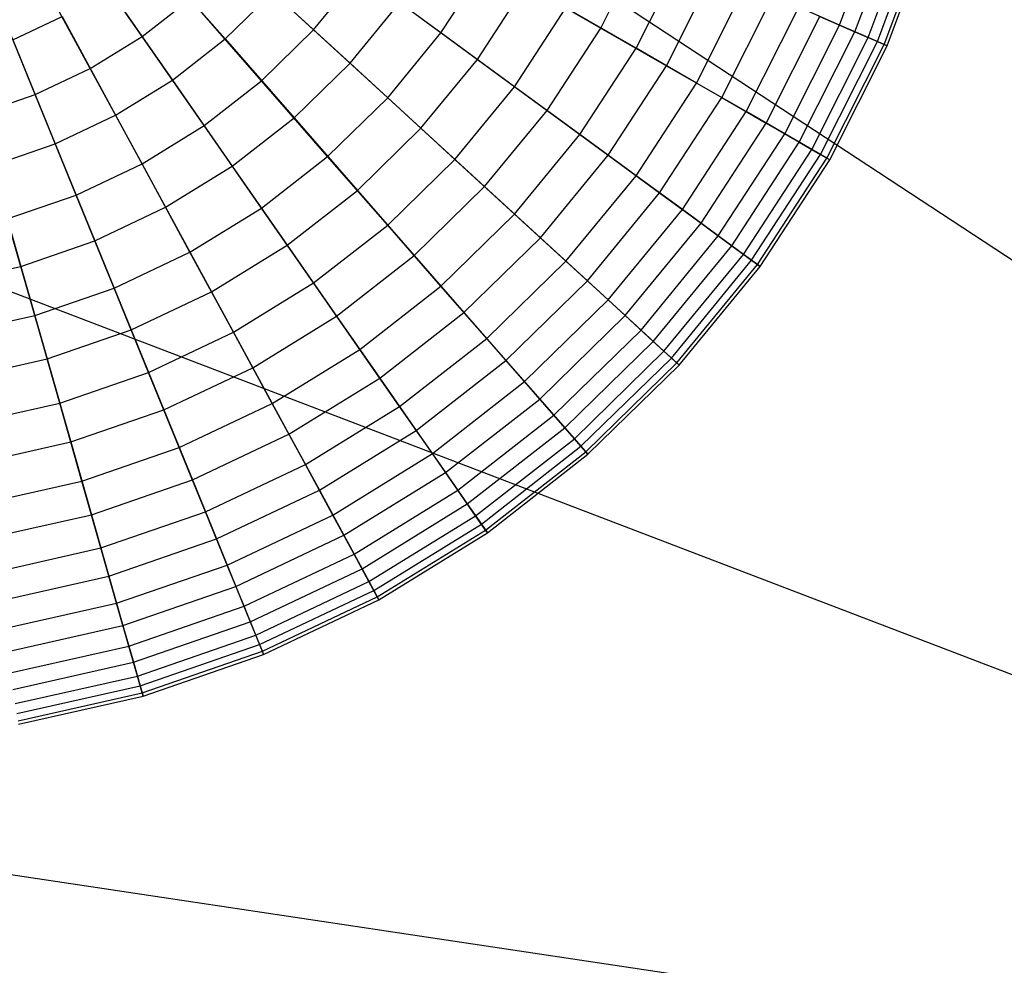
# Model space of a CAD drawing. Extents: x 0.2 to 44.2, y -21.9 to 24.
# Tile 128 of 239: x 9.2 to 14.3, y 1.5 to 6.4. Entities that reach past the tile are written whole.
import ezdxf

# ---------------------------------------------------------------- set-up
doc = ezdxf.new("R2010")
doc.units = 0
doc.header["$LTSCALE"] = 2.54
doc.layers.get('0').update_dxf_attribs({"color": 13, "linetype": 'CONTINUOUS'})

# ---------------------------------------------------------------- blocks, each defined once
blk = doc.blocks.new('KARO-10934_STL')
at = {"color": 0}
for p, q in [((8.259, 9.1615, 125.8858), (22.1855, 0, 125.7675)), ((8.259, 9.1615, 125.8858), (22.1855, 0, 125.7675)), ((6.6152, 5.9535, 125.8858), (22.1855, 0, 125.7675)), ((6.6152, 5.9535, 125.8858), (22.1855, 0, 125.7675)), ((22.1855, 0, 125.7675), (5.6994, 2.4672, 125.8858)), ((22.1855, 0, 125.7675), (5.6994, 2.4672, 125.8858))]:
    blk.add_line(p, q, dxfattribs=at)
blk = doc.blocks.new('GRUPUJ_1')
at = {"color": 0}
for p, q in [((13.273, 28.2865, 7.784), (13.4934, 28.8779, 7.784)), ((13.273, 28.2865, 7.784), (13.4934, 28.8779, 7.784)), ((13.3523, 28.2519, 4.522), (13.5759, 28.8523, 4.522)), ((13.3523, 28.2519, 4.522), (13.5759, 28.8523, 4.522)), ((13.4209, 28.2219, 7.1435), (13.6475, 28.83, 7.1435)), ((13.4209, 28.2219, 7.1435), (13.6475, 28.83, 7.1435)), ((13.4689, 28.201, 5.1703), (13.6974, 28.8145, 5.1703)), ((13.4689, 28.201, 5.1703), (13.6974, 28.8145, 5.1703)), ((13.5034, 28.1859, 6.489), (13.7334, 28.8033, 6.489)), ((13.5034, 28.1859, 6.489), (13.7334, 28.8033, 6.489)), ((13.5195, 28.1789, 5.8286), (13.7501, 28.7981, 5.8286)), ((13.5195, 28.1789, 5.8286), (13.7501, 28.7981, 5.8286)), ((9.6594, 28.2275, 11.2719), (9.3184, 28.7175, 11.5549)), ((9.6594, 28.2275, 11.2719), (9.3184, 28.7175, 11.5549)), ((12.036, 28.271, 2.183), (12.2656, 28.7265, 2.183)), ((12.036, 28.271, 2.183), (12.2656, 28.7265, 2.183)), ((9.707, 28.652, 0.5731), (10.0893, 28.2144, 0.8873)), ((9.707, 28.652, 0.5731), (10.0893, 28.2144, 0.8873)), ((10.5483, 28.2622, 10.925), (10.134, 28.6423, 11.2719)), ((10.5483, 28.2622, 10.925), (10.134, 28.6423, 11.2719)), ((12.2184, 28.1661, 9.5464), (12.4584, 28.6422, 9.5464)), ((12.2184, 28.1661, 9.5464), (12.4584, 28.6422, 9.5464)), ((9.3908, 28.0618, 11.2719), (9.1058, 28.5863, 11.5549)), ((9.3908, 28.0618, 11.2719), (9.1058, 28.5863, 11.5549)), ((11.2079, 28.2463, 10.5184), (11.4452, 28.6108, 10.5184)), ((11.2079, 28.2463, 10.5184), (11.4452, 28.6108, 10.5184)), ((12.3754, 28.0758, 2.715), (12.6244, 28.5698, 2.715)), ((12.3754, 28.0758, 2.715), (12.6244, 28.5698, 2.715)), ((10.5483, 28.2622, 10.925), (10.7878, 28.554, 10.925)), ((10.5483, 28.2622, 10.925), (10.7878, 28.554, 10.925)), ((11.2079, 28.2463, 10.5184), (10.7878, 28.554, 10.925)), ((11.2079, 28.2463, 10.5184), (10.7878, 28.554, 10.925)), ((9.1055, 27.9266, 11.2719), (8.88, 28.4793, 11.5549)), ((9.1055, 27.9266, 11.2719), (8.88, 28.4793, 11.5549)), ((9.4848, 28.4785, 0.5731), (9.8167, 28.0015, 0.8873)), ((9.4848, 28.4785, 0.5731), (9.8167, 28.0015, 0.8873)), ((11.3966, 28.1081, 1.6972), (11.6479, 28.4942, 1.6972)), ((11.3966, 28.1081, 1.6972), (11.6479, 28.4942, 1.6972)), ((11.6479, 28.4942, 1.6972), (12.036, 28.271, 2.183)), ((11.6479, 28.4942, 1.6972), (12.036, 28.271, 2.183)), ((12.5309, 27.9863, 8.9929), (12.7888, 28.498, 8.9929)), ((12.5309, 27.9863, 8.9929), (12.7888, 28.498, 8.9929)), ((9.6594, 28.2275, 11.2719), (9.9082, 28.4218, 11.2719)), ((9.6594, 28.2275, 11.2719), (9.9082, 28.4218, 11.2719)), ((10.2781, 27.9984, 10.925), (9.9082, 28.4218, 11.2719)), ((10.2781, 27.9984, 10.925), (9.9082, 28.4218, 11.2719)), ((10.0893, 28.2144, 0.8873), (10.3369, 28.4561, 0.8873)), ((10.0893, 28.2144, 0.8873), (10.3369, 28.4561, 0.8873)), ((10.3369, 28.4561, 0.8873), (10.737, 28.089, 1.2636)), ((10.3369, 28.4561, 0.8873), (10.737, 28.089, 1.2636)), ((12.6621, 27.9109, 3.2869), (12.9275, 28.4374, 3.2869)), ((12.6621, 27.9109, 3.2869), (12.9275, 28.4374, 3.2869)), ((10.737, 28.089, 1.2636), (10.9945, 28.4026, 1.2636)), ((10.737, 28.089, 1.2636), (10.9945, 28.4026, 1.2636)), ((10.9945, 28.4026, 1.2636), (11.3966, 28.1081, 1.6972)), ((10.9945, 28.4026, 1.2636), (11.3966, 28.1081, 1.6972)), ((11.5893, 27.9669, 10.057), (11.855, 28.3751, 10.057)), ((11.5893, 27.9669, 10.057), (11.855, 28.3751, 10.057)), ((12.2184, 28.1661, 9.5464), (11.855, 28.3751, 10.057)), ((12.2184, 28.1661, 9.5464), (11.855, 28.3751, 10.057)), ((12.7888, 27.838, 8.403), (13.0615, 28.3789, 8.403)), ((12.7888, 27.838, 8.403), (13.0615, 28.3789, 8.403)), ((13.273, 28.2865, 7.784), (13.0615, 28.3789, 8.403)), ((13.273, 28.2865, 7.784), (13.0615, 28.3789, 8.403)), ((8.99, 28.2097, 0.5731), (9.2448, 28.3305, 0.5731)), ((8.99, 28.2097, 0.5731), (9.2448, 28.3305, 0.5731)), ((9.2448, 28.3305, 0.5731), (9.5222, 27.8198, 0.8873)), ((9.2448, 28.3305, 0.5731), (9.5222, 27.8198, 0.8873)), ((12.8925, 27.7783, 3.8917), (13.1711, 28.331, 3.8917)), ((12.8925, 27.7783, 3.8917), (13.1711, 28.331, 3.8917)), ((13.1711, 28.331, 3.8917), (13.3523, 28.2519, 4.522)), ((13.1711, 28.331, 3.8917), (13.3523, 28.2519, 4.522)), ((10.2781, 27.9984, 10.925), (10.5483, 28.2622, 10.925)), ((10.2781, 27.9984, 10.925), (10.5483, 28.2622, 10.925)), ((10.9319, 27.9101, 10.5184), (10.5483, 28.2622, 10.925)), ((10.9319, 27.9101, 10.5184), (10.5483, 28.2622, 10.925)), ((11.7577, 27.8436, 2.183), (12.036, 28.271, 2.183)), ((11.7577, 27.8436, 2.183), (12.036, 28.271, 2.183)), ((12.036, 28.271, 2.183), (12.3754, 28.0758, 2.715)), ((12.036, 28.271, 2.183), (12.3754, 28.0758, 2.715)), ((12.9889, 27.7229, 7.784), (13.273, 28.2865, 7.784)), ((12.9889, 27.7229, 7.784), (13.273, 28.2865, 7.784)), ((13.4209, 28.2219, 7.1435), (13.273, 28.2865, 7.784)), ((13.4209, 28.2219, 7.1435), (13.273, 28.2865, 7.784)), ((8.99, 28.2097, 0.5731), (9.2096, 27.6717, 0.8873)), ((8.99, 28.2097, 0.5731), (9.2096, 27.6717, 0.8873)), ((9.3908, 28.0618, 11.2719), (9.6594, 28.2275, 11.2719)), ((9.3908, 28.0618, 11.2719), (9.6594, 28.2275, 11.2719)), ((9.9805, 27.766, 10.925), (9.6594, 28.2275, 11.2719)), ((9.9805, 27.766, 10.925), (9.6594, 28.2275, 11.2719)), ((9.8167, 28.0015, 0.8873), (10.0893, 28.2144, 0.8873)), ((9.8167, 28.0015, 0.8873), (10.0893, 28.2144, 0.8873)), ((10.0893, 28.2144, 0.8873), (10.4466, 27.8055, 1.2636)), ((10.0893, 28.2144, 0.8873), (10.4466, 27.8055, 1.2636)), ((10.9319, 27.9101, 10.5184), (11.2079, 28.2463, 10.5184)), ((10.9319, 27.9101, 10.5184), (11.2079, 28.2463, 10.5184)), ((11.5893, 27.9669, 10.057), (11.2079, 28.2463, 10.5184)), ((11.5893, 27.9669, 10.057), (11.2079, 28.2463, 10.5184)), ((13.0639, 27.6798, 4.522), (13.3523, 28.2519, 4.522)), ((13.0639, 27.6798, 4.522), (13.3523, 28.2519, 4.522)), ((13.1289, 27.6424, 7.1435), (13.4209, 28.2219, 7.1435)), ((13.1289, 27.6424, 7.1435), (13.4209, 28.2219, 7.1435)), ((13.3523, 28.2519, 4.522), (13.4689, 28.201, 5.1703)), ((13.3523, 28.2519, 4.522), (13.4689, 28.201, 5.1703)), ((13.5034, 28.1859, 6.489), (13.4209, 28.2219, 7.1435)), ((13.5034, 28.1859, 6.489), (13.4209, 28.2219, 7.1435)), ((11.9275, 27.7192, 9.5464), (12.2184, 28.1661, 9.5464)), ((11.9275, 27.7192, 9.5464), (12.2184, 28.1661, 9.5464)), ((12.5309, 27.9863, 8.9929), (12.2184, 28.1661, 9.5464)), ((12.5309, 27.9863, 8.9929), (12.2184, 28.1661, 9.5464)), ((13.1742, 27.6163, 5.1703), (13.4689, 28.201, 5.1703)), ((13.1742, 27.6163, 5.1703), (13.4689, 28.201, 5.1703)), ((13.2069, 27.5975, 6.489), (13.5034, 28.1859, 6.489)), ((13.2069, 27.5975, 6.489), (13.5034, 28.1859, 6.489)), ((13.2221, 27.5888, 5.8286), (13.5195, 28.1789, 5.8286)), ((13.2221, 27.5888, 5.8286), (13.5195, 28.1789, 5.8286)), ((13.4689, 28.201, 5.1703), (13.5195, 28.1789, 5.8286)), ((13.4689, 28.201, 5.1703), (13.5195, 28.1789, 5.8286)), ((13.5195, 28.1789, 5.8286), (13.5034, 28.1859, 6.489)), ((13.5195, 28.1789, 5.8286), (13.5034, 28.1859, 6.489)), ((11.1043, 27.752, 1.6972), (11.3966, 28.1081, 1.6972)), ((11.1043, 27.752, 1.6972), (11.3966, 28.1081, 1.6972)), ((11.3966, 28.1081, 1.6972), (11.7577, 27.8436, 2.183)), ((11.3966, 28.1081, 1.6972), (11.7577, 27.8436, 2.183)), ((9.1055, 27.9266, 11.2719), (9.3908, 28.0618, 11.2719)), ((9.1055, 27.9266, 11.2719), (9.3908, 28.0618, 11.2719)), ((9.6591, 27.5678, 10.925), (9.3908, 28.0618, 11.2719)), ((9.6591, 27.5678, 10.925), (9.3908, 28.0618, 11.2719)), ((10.4466, 27.8055, 1.2636), (10.737, 28.089, 1.2636)), ((10.4466, 27.8055, 1.2636), (10.737, 28.089, 1.2636)), ((10.737, 28.089, 1.2636), (11.1043, 27.752, 1.6972)), ((10.737, 28.089, 1.2636), (11.1043, 27.752, 1.6972)), ((12.0736, 27.6122, 2.715), (12.3754, 28.0758, 2.715)), ((12.0736, 27.6122, 2.715), (12.3754, 28.0758, 2.715)), ((12.3754, 28.0758, 2.715), (12.6621, 27.9109, 3.2869)), ((12.3754, 28.0758, 2.715), (12.6621, 27.9109, 3.2869)), ((9.5222, 27.8198, 0.8873), (9.8167, 28.0015, 0.8873)), ((9.5222, 27.8198, 0.8873), (9.8167, 28.0015, 0.8873)), ((9.8167, 28.0015, 0.8873), (10.1268, 27.5557, 1.2636)), ((9.8167, 28.0015, 0.8873), (10.1268, 27.5557, 1.2636)), ((9.9805, 27.766, 10.925), (10.2781, 27.9984, 10.925)), ((9.9805, 27.766, 10.925), (10.2781, 27.9984, 10.925)), ((10.6207, 27.6064, 10.5184), (10.2781, 27.9984, 10.925)), ((10.6207, 27.6064, 10.5184), (10.2781, 27.9984, 10.925)), ((11.2803, 27.5905, 10.057), (11.5893, 27.9669, 10.057)), ((11.2803, 27.5905, 10.057), (11.5893, 27.9669, 10.057)), ((11.9275, 27.7192, 9.5464), (11.5893, 27.9669, 10.057)), ((11.9275, 27.7192, 9.5464), (11.5893, 27.9669, 10.057)), ((12.2184, 27.5062, 8.9929), (12.5309, 27.9863, 8.9929)), ((12.2184, 27.5062, 8.9929), (12.5309, 27.9863, 8.9929)), ((12.7888, 27.838, 8.403), (12.5309, 27.9863, 8.9929)), ((12.7888, 27.838, 8.403), (12.5309, 27.9863, 8.9929)), ((8.8072, 27.8236, 11.2719), (9.1055, 27.9266, 11.2719)), ((8.8072, 27.8236, 11.2719), (9.1055, 27.9266, 11.2719)), ((9.3179, 27.4061, 10.925), (9.1055, 27.9266, 11.2719)), ((9.3179, 27.4061, 10.925), (9.1055, 27.9266, 11.2719)), ((10.6207, 27.6064, 10.5184), (10.9319, 27.9101, 10.5184)), ((10.6207, 27.6064, 10.5184), (10.9319, 27.9101, 10.5184)), ((11.2803, 27.5905, 10.057), (10.9319, 27.9101, 10.5184)), ((11.2803, 27.5905, 10.057), (10.9319, 27.9101, 10.5184)), ((12.3404, 27.4168, 3.2869), (12.6621, 27.9109, 3.2869)), ((12.3404, 27.4168, 3.2869), (12.6621, 27.9109, 3.2869)), ((12.6621, 27.9109, 3.2869), (12.8925, 27.7783, 3.8917)), ((12.6621, 27.9109, 3.2869), (12.8925, 27.7783, 3.8917)), ((9.2096, 27.6717, 0.8873), (9.5222, 27.8198, 0.8873)), ((9.2096, 27.6717, 0.8873), (9.5222, 27.8198, 0.8873)), ((9.5222, 27.8198, 0.8873), (9.7814, 27.3427, 1.2636)), ((9.5222, 27.8198, 0.8873), (9.7814, 27.3427, 1.2636)), ((10.1268, 27.5557, 1.2636), (10.4466, 27.8055, 1.2636)), ((10.1268, 27.5557, 1.2636), (10.4466, 27.8055, 1.2636)), ((10.4466, 27.8055, 1.2636), (10.7746, 27.4302, 1.6972)), ((10.4466, 27.8055, 1.2636), (10.7746, 27.4302, 1.6972)), ((11.4341, 27.4493, 2.183), (11.7577, 27.8436, 2.183)), ((11.4341, 27.4493, 2.183), (11.7577, 27.8436, 2.183)), ((11.7577, 27.8436, 2.183), (12.0736, 27.6122, 2.715)), ((11.7577, 27.8436, 2.183), (12.0736, 27.6122, 2.715)), ((12.4584, 27.3304, 8.403), (12.7888, 27.838, 8.403)), ((12.4584, 27.3304, 8.403), (12.7888, 27.838, 8.403)), ((12.9889, 27.7229, 7.784), (12.7888, 27.838, 8.403)), ((12.9889, 27.7229, 7.784), (12.7888, 27.838, 8.403)), ((9.6591, 27.5678, 10.925), (9.9805, 27.766, 10.925)), ((9.6591, 27.5678, 10.925), (9.9805, 27.766, 10.925)), ((10.2779, 27.3387, 10.5184), (9.9805, 27.766, 10.925)), ((10.2779, 27.3387, 10.5184), (9.9805, 27.766, 10.925)), ((10.7746, 27.4302, 1.6972), (11.1043, 27.752, 1.6972)), ((10.7746, 27.4302, 1.6972), (11.1043, 27.752, 1.6972)), ((11.1043, 27.752, 1.6972), (11.4341, 27.4493, 2.183)), ((11.1043, 27.752, 1.6972), (11.4341, 27.4493, 2.183)), ((12.5549, 27.2597, 3.8917), (12.8925, 27.7783, 3.8917)), ((12.5549, 27.2597, 3.8917), (12.8925, 27.7783, 3.8917)), ((12.8925, 27.7783, 3.8917), (13.0639, 27.6798, 4.522)), ((12.8925, 27.7783, 3.8917), (13.0639, 27.6798, 4.522)), ((11.5892, 27.3071, 9.5464), (11.9275, 27.7192, 9.5464)), ((11.5892, 27.3071, 9.5464), (11.9275, 27.7192, 9.5464)), ((12.2184, 27.5062, 8.9929), (11.9275, 27.7192, 9.5464)), ((12.2184, 27.5062, 8.9929), (11.9275, 27.7192, 9.5464)), ((12.6446, 27.1939, 7.784), (12.9889, 27.7229, 7.784)), ((12.6446, 27.1939, 7.784), (12.9889, 27.7229, 7.784)), ((13.1289, 27.6424, 7.1435), (12.9889, 27.7229, 7.784)), ((13.1289, 27.6424, 7.1435), (12.9889, 27.7229, 7.784)), ((8.8825, 27.5588, 0.8873), (9.2096, 27.6717, 0.8873)), ((8.8825, 27.5588, 0.8873), (9.2096, 27.6717, 0.8873)), ((9.2096, 27.6717, 0.8873), (9.4147, 27.1689, 1.2636)), ((9.2096, 27.6717, 0.8873), (9.4147, 27.1689, 1.2636)), ((12.7144, 27.1428, 4.522), (13.0639, 27.6798, 4.522)), ((12.7144, 27.1428, 4.522), (13.0639, 27.6798, 4.522)), ((13.0639, 27.6798, 4.522), (13.1742, 27.6163, 5.1703)), ((13.0639, 27.6798, 4.522), (13.1742, 27.6163, 5.1703)), ((10.2779, 27.3387, 10.5184), (10.6207, 27.6064, 10.5184)), ((10.2779, 27.3387, 10.5184), (10.6207, 27.6064, 10.5184)), ((10.9318, 27.2503, 10.057), (10.6207, 27.6064, 10.5184)), ((10.9318, 27.2503, 10.057), (10.6207, 27.6064, 10.5184)), ((11.7227, 27.1846, 2.715), (12.0736, 27.6122, 2.715)), ((11.7227, 27.1846, 2.715), (12.0736, 27.6122, 2.715)), ((12.0736, 27.6122, 2.715), (12.3404, 27.4168, 3.2869)), ((12.0736, 27.6122, 2.715), (12.3404, 27.4168, 3.2869)), ((12.7748, 27.0986, 7.1435), (13.1289, 27.6424, 7.1435)), ((12.7748, 27.0986, 7.1435), (13.1289, 27.6424, 7.1435)), ((12.817, 27.0677, 5.1703), (13.1742, 27.6163, 5.1703)), ((12.817, 27.0677, 5.1703), (13.1742, 27.6163, 5.1703)), ((12.8474, 27.0454, 6.489), (13.2069, 27.5975, 6.489)), ((12.8474, 27.0454, 6.489), (13.2069, 27.5975, 6.489)), ((13.2069, 27.5975, 6.489), (13.1289, 27.6424, 7.1435)), ((13.2069, 27.5975, 6.489), (13.1289, 27.6424, 7.1435)), ((13.1742, 27.6163, 5.1703), (13.2221, 27.5888, 5.8286)), ((13.1742, 27.6163, 5.1703), (13.2221, 27.5888, 5.8286)), ((13.2221, 27.5888, 5.8286), (13.2069, 27.5975, 6.489)), ((13.2221, 27.5888, 5.8286), (13.2069, 27.5975, 6.489)), ((8.8825, 27.5588, 0.8873), (9.0311, 27.0365, 1.2636)), ((8.8825, 27.5588, 0.8873), (9.0311, 27.0365, 1.2636)), ((9.3179, 27.4061, 10.925), (9.6591, 27.5678, 10.925)), ((9.3179, 27.4061, 10.925), (9.6591, 27.5678, 10.925)), ((9.9077, 27.1103, 10.5184), (9.6591, 27.5678, 10.925)), ((9.9077, 27.1103, 10.5184), (9.6591, 27.5678, 10.925)), ((9.7814, 27.3427, 1.2636), (10.1268, 27.5557, 1.2636)), ((9.7814, 27.3427, 1.2636), (10.1268, 27.5557, 1.2636)), ((10.1268, 27.5557, 1.2636), (10.4115, 27.1467, 1.6972)), ((10.1268, 27.5557, 1.2636), (10.4115, 27.1467, 1.6972)), ((10.9318, 27.2503, 10.057), (11.2803, 27.5905, 10.057)), ((10.9318, 27.2503, 10.057), (11.2803, 27.5905, 10.057)), ((11.5892, 27.3071, 9.5464), (11.2803, 27.5905, 10.057)), ((11.5892, 27.3071, 9.5464), (11.2803, 27.5905, 10.057)), ((12.8615, 27.035, 5.8286), (13.2221, 27.5888, 5.8286)), ((12.8615, 27.035, 5.8286), (13.2221, 27.5888, 5.8286)), ((11.8548, 27.0633, 8.9929), (12.2184, 27.5062, 8.9929)), ((11.8548, 27.0633, 8.9929), (12.2184, 27.5062, 8.9929)), ((12.4584, 27.3304, 8.403), (12.2184, 27.5062, 8.9929)), ((12.4584, 27.3304, 8.403), (12.2184, 27.5062, 8.9929)), ((11.0691, 27.0931, 2.183), (11.4341, 27.4493, 2.183)), ((11.0691, 27.0931, 2.183), (11.4341, 27.4493, 2.183)), ((11.4341, 27.4493, 2.183), (11.7227, 27.1846, 2.715)), ((11.4341, 27.4493, 2.183), (11.7227, 27.1846, 2.715)), ((8.961, 27.2829, 10.925), (9.3179, 27.4061, 10.925)), ((8.961, 27.2829, 10.925), (9.3179, 27.4061, 10.925)), ((9.5147, 26.924, 10.5184), (9.3179, 27.4061, 10.925)), ((9.5147, 26.924, 10.5184), (9.3179, 27.4061, 10.925)), ((10.4115, 27.1467, 1.6972), (10.7746, 27.4302, 1.6972)), ((10.4115, 27.1467, 1.6972), (10.7746, 27.4302, 1.6972)), ((10.7746, 27.4302, 1.6972), (11.0691, 27.0931, 2.183)), ((10.7746, 27.4302, 1.6972), (11.0691, 27.0931, 2.183)), ((11.9663, 26.961, 3.2869), (12.3404, 27.4168, 3.2869)), ((11.9663, 26.961, 3.2869), (12.3404, 27.4168, 3.2869)), ((12.3404, 27.4168, 3.2869), (12.5549, 27.2597, 3.8917)), ((12.3404, 27.4168, 3.2869), (12.5549, 27.2597, 3.8917)), ((9.4147, 27.1689, 1.2636), (9.7814, 27.3427, 1.2636)), ((9.4147, 27.1689, 1.2636), (9.7814, 27.3427, 1.2636)), ((9.7814, 27.3427, 1.2636), (10.0194, 26.9048, 1.6972)), ((9.7814, 27.3427, 1.2636), (10.0194, 26.9048, 1.6972)), ((9.9077, 27.1103, 10.5184), (10.2779, 27.3387, 10.5184)), ((9.9077, 27.1103, 10.5184), (10.2779, 27.3387, 10.5184)), ((10.5479, 26.9505, 10.057), (10.2779, 27.3387, 10.5184)), ((10.5479, 26.9505, 10.057), (10.2779, 27.3387, 10.5184)), ((11.2076, 26.9346, 9.5464), (11.5892, 27.3071, 9.5464)), ((11.2076, 26.9346, 9.5464), (11.5892, 27.3071, 9.5464)), ((11.8548, 27.0633, 8.9929), (11.5892, 27.3071, 9.5464)), ((11.8548, 27.0633, 8.9929), (11.5892, 27.3071, 9.5464)), ((12.0741, 26.8622, 8.403), (12.4584, 27.3304, 8.403)), ((12.0741, 26.8622, 8.403), (12.4584, 27.3304, 8.403)), ((12.6446, 27.1939, 7.784), (12.4584, 27.3304, 8.403)), ((12.6446, 27.1939, 7.784), (12.4584, 27.3304, 8.403)), ((9.1035, 26.7821, 10.5184), (8.961, 27.2829, 10.925)), ((9.1035, 26.7821, 10.5184), (8.961, 27.2829, 10.925)), ((10.5479, 26.9505, 10.057), (10.9318, 27.2503, 10.057)), ((10.5479, 26.9505, 10.057), (10.9318, 27.2503, 10.057)), ((11.2076, 26.9346, 9.5464), (10.9318, 27.2503, 10.057)), ((11.2076, 26.9346, 9.5464), (10.9318, 27.2503, 10.057)), ((12.1622, 26.7813, 3.8917), (12.5549, 27.2597, 3.8917)), ((12.1622, 26.7813, 3.8917), (12.5549, 27.2597, 3.8917)), ((12.5549, 27.2597, 3.8917), (12.7144, 27.1428, 4.522)), ((12.5549, 27.2597, 3.8917), (12.7144, 27.1428, 4.522)), ((12.2442, 26.7061, 7.784), (12.6446, 27.1939, 7.784)), ((12.2442, 26.7061, 7.784), (12.6446, 27.1939, 7.784)), ((12.7748, 27.0986, 7.1435), (12.6446, 27.1939, 7.784)), ((12.7748, 27.0986, 7.1435), (12.6446, 27.1939, 7.784)), ((9.0311, 27.0365, 1.2636), (9.4147, 27.1689, 1.2636)), ((9.0311, 27.0365, 1.2636), (9.4147, 27.1689, 1.2636)), ((9.4147, 27.1689, 1.2636), (9.603, 26.7075, 1.6972)), ((9.4147, 27.1689, 1.2636), (9.603, 26.7075, 1.6972)), ((10.0194, 26.9048, 1.6972), (10.4115, 27.1467, 1.6972)), ((10.0194, 26.9048, 1.6972), (10.4115, 27.1467, 1.6972)), ((10.4115, 27.1467, 1.6972), (10.6672, 26.7792, 2.183)), ((10.4115, 27.1467, 1.6972), (10.6672, 26.7792, 2.183)), ((11.3268, 26.7982, 2.715), (11.7227, 27.1846, 2.715)), ((11.3268, 26.7982, 2.715), (11.7227, 27.1846, 2.715)), ((11.7227, 27.1846, 2.715), (11.9663, 26.961, 3.2869)), ((11.7227, 27.1846, 2.715), (11.9663, 26.961, 3.2869)), ((12.3079, 26.6476, 4.522), (12.7144, 27.1428, 4.522)), ((12.3079, 26.6476, 4.522), (12.7144, 27.1428, 4.522)), ((12.7144, 27.1428, 4.522), (12.817, 27.0677, 5.1703)), ((12.7144, 27.1428, 4.522), (12.817, 27.0677, 5.1703)), ((9.5147, 26.924, 10.5184), (9.9077, 27.1103, 10.5184)), ((9.5147, 26.924, 10.5184), (9.9077, 27.1103, 10.5184)), ((10.1334, 26.6948, 10.057), (9.9077, 27.1103, 10.5184)), ((10.1334, 26.6948, 10.057), (9.9077, 27.1103, 10.5184)), ((10.6672, 26.7792, 2.183), (11.0691, 27.0931, 2.183)), ((10.6672, 26.7792, 2.183), (11.0691, 27.0931, 2.183)), ((11.0691, 27.0931, 2.183), (11.3268, 26.7982, 2.715)), ((11.0691, 27.0931, 2.183), (11.3268, 26.7982, 2.715)), ((12.3631, 26.597, 7.1435), (12.7748, 27.0986, 7.1435)), ((12.3631, 26.597, 7.1435), (12.7748, 27.0986, 7.1435)), ((12.8474, 27.0454, 6.489), (12.7748, 27.0986, 7.1435)), ((12.8474, 27.0454, 6.489), (12.7748, 27.0986, 7.1435)), ((8.6353, 26.9471, 1.2636), (9.0311, 27.0365, 1.2636)), ((8.6353, 26.9471, 1.2636), (9.0311, 27.0365, 1.2636)), ((9.0311, 27.0365, 1.2636), (9.1675, 26.5572, 1.6972)), ((9.0311, 27.0365, 1.2636), (9.1675, 26.5572, 1.6972)), ((11.4448, 26.6631, 8.9929), (11.8548, 27.0633, 8.9929)), ((11.4448, 26.6631, 8.9929), (11.8548, 27.0633, 8.9929)), ((12.0741, 26.8622, 8.403), (11.8548, 27.0633, 8.9929)), ((12.0741, 26.8622, 8.403), (11.8548, 27.0633, 8.9929)), ((12.4016, 26.5616, 5.1703), (12.817, 27.0677, 5.1703)), ((12.4016, 26.5616, 5.1703), (12.817, 27.0677, 5.1703)), ((12.4294, 26.5361, 6.489), (12.8474, 27.0454, 6.489)), ((12.4294, 26.5361, 6.489), (12.8474, 27.0454, 6.489)), ((12.4423, 26.5243, 5.8286), (12.8615, 27.035, 5.8286)), ((12.4423, 26.5243, 5.8286), (12.8615, 27.035, 5.8286)), ((12.817, 27.0677, 5.1703), (12.8615, 27.035, 5.8286)), ((12.817, 27.0677, 5.1703), (12.8615, 27.035, 5.8286)), ((12.8615, 27.035, 5.8286), (12.8474, 27.0454, 6.489)), ((12.8615, 27.035, 5.8286), (12.8474, 27.0454, 6.489)), ((10.1334, 26.6948, 10.057), (10.5479, 26.9505, 10.057)), ((10.1334, 26.6948, 10.057), (10.5479, 26.9505, 10.057)), ((10.7873, 26.6064, 9.5464), (10.5479, 26.9505, 10.057)), ((10.7873, 26.6064, 9.5464), (10.5479, 26.9505, 10.057)), ((10.7873, 26.6064, 9.5464), (11.2076, 26.9346, 9.5464)), ((10.7873, 26.6064, 9.5464), (11.2076, 26.9346, 9.5464)), ((11.4448, 26.6631, 8.9929), (11.2076, 26.9346, 9.5464)), ((11.4448, 26.6631, 8.9929), (11.2076, 26.9346, 9.5464)), ((11.5444, 26.5492, 3.2869), (11.9663, 26.961, 3.2869)), ((11.5444, 26.5492, 3.2869), (11.9663, 26.961, 3.2869)), ((11.9663, 26.961, 3.2869), (12.1622, 26.7813, 3.8917)), ((11.9663, 26.961, 3.2869), (12.1622, 26.7813, 3.8917)), ((9.1035, 26.7821, 10.5184), (9.5147, 26.924, 10.5184)), ((9.1035, 26.7821, 10.5184), (9.5147, 26.924, 10.5184)), ((9.6933, 26.4863, 10.057), (9.5147, 26.924, 10.5184)), ((9.6933, 26.4863, 10.057), (9.5147, 26.924, 10.5184)), ((9.603, 26.7075, 1.6972), (10.0194, 26.9048, 1.6972)), ((9.603, 26.7075, 1.6972), (10.0194, 26.9048, 1.6972)), ((10.0194, 26.9048, 1.6972), (10.2331, 26.5114, 2.183)), ((10.0194, 26.9048, 1.6972), (10.2331, 26.5114, 2.183)), ((11.6406, 26.4391, 8.403), (12.0741, 26.8622, 8.403)), ((11.6406, 26.4391, 8.403), (12.0741, 26.8622, 8.403)), ((12.2442, 26.7061, 7.784), (12.0741, 26.8622, 8.403)), ((12.2442, 26.7061, 7.784), (12.0741, 26.8622, 8.403)), ((8.6793, 26.6863, 10.5184), (9.1035, 26.7821, 10.5184)), ((8.6793, 26.6863, 10.5184), (9.1035, 26.7821, 10.5184)), ((9.2329, 26.3274, 10.057), (9.1035, 26.7821, 10.5184)), ((9.2329, 26.3274, 10.057), (9.1035, 26.7821, 10.5184)), ((10.2331, 26.5114, 2.183), (10.6672, 26.7792, 2.183)), ((10.2331, 26.5114, 2.183), (10.6672, 26.7792, 2.183)), ((10.6672, 26.7792, 2.183), (10.8908, 26.4577, 2.715)), ((10.6672, 26.7792, 2.183), (10.8908, 26.4577, 2.715)), ((10.8908, 26.4577, 2.715), (11.3268, 26.7982, 2.715)), ((10.8908, 26.4577, 2.715), (11.3268, 26.7982, 2.715)), ((11.3268, 26.7982, 2.715), (11.5444, 26.5492, 3.2869)), ((11.3268, 26.7982, 2.715), (11.5444, 26.5492, 3.2869)), ((11.7193, 26.349, 3.8917), (12.1622, 26.7813, 3.8917)), ((11.7193, 26.349, 3.8917), (12.1622, 26.7813, 3.8917)), ((12.1622, 26.7813, 3.8917), (12.3079, 26.6476, 4.522)), ((12.1622, 26.7813, 3.8917), (12.3079, 26.6476, 4.522)), ((9.1675, 26.5572, 1.6972), (9.603, 26.7075, 1.6972)), ((9.1675, 26.5572, 1.6972), (9.603, 26.7075, 1.6972)), ((9.603, 26.7075, 1.6972), (9.7722, 26.2929, 2.183)), ((9.603, 26.7075, 1.6972), (9.7722, 26.2929, 2.183)), ((9.6933, 26.4863, 10.057), (10.1334, 26.6948, 10.057)), ((9.6933, 26.4863, 10.057), (10.1334, 26.6948, 10.057)), ((10.3335, 26.3265, 9.5464), (10.1334, 26.6948, 10.057)), ((10.3335, 26.3265, 9.5464), (10.1334, 26.6948, 10.057)), ((11.7925, 26.2653, 7.784), (12.2442, 26.7061, 7.784)), ((11.7925, 26.2653, 7.784), (12.2442, 26.7061, 7.784)), ((12.3631, 26.597, 7.1435), (12.2442, 26.7061, 7.784)), ((12.3631, 26.597, 7.1435), (12.2442, 26.7061, 7.784)), ((10.9933, 26.3105, 8.9929), (11.4448, 26.6631, 8.9929)), ((10.9933, 26.3105, 8.9929), (11.4448, 26.6631, 8.9929)), ((11.6406, 26.4391, 8.403), (11.4448, 26.6631, 8.9929)), ((11.6406, 26.4391, 8.403), (11.4448, 26.6631, 8.9929)), ((11.8494, 26.2001, 4.522), (12.3079, 26.6476, 4.522)), ((11.8494, 26.2001, 4.522), (12.3079, 26.6476, 4.522)), ((12.3079, 26.6476, 4.522), (12.4016, 26.5616, 5.1703)), ((12.3079, 26.6476, 4.522), (12.4016, 26.5616, 5.1703)), ((10.3335, 26.3265, 9.5464), (10.7873, 26.6064, 9.5464)), ((10.3335, 26.3265, 9.5464), (10.7873, 26.6064, 9.5464)), ((10.9933, 26.3105, 8.9929), (10.7873, 26.6064, 9.5464)), ((10.9933, 26.3105, 8.9929), (10.7873, 26.6064, 9.5464)), ((11.8987, 26.1437, 7.1435), (12.3631, 26.597, 7.1435)), ((11.8987, 26.1437, 7.1435), (12.3631, 26.597, 7.1435)), ((12.4294, 26.5361, 6.489), (12.3631, 26.597, 7.1435)), ((12.4294, 26.5361, 6.489), (12.3631, 26.597, 7.1435)), ((8.7181, 26.4557, 1.6972), (9.1675, 26.5572, 1.6972)), ((8.7181, 26.4557, 1.6972), (9.1675, 26.5572, 1.6972)), ((9.1675, 26.5572, 1.6972), (9.2901, 26.1266, 2.183)), ((9.1675, 26.5572, 1.6972), (9.2901, 26.1266, 2.183)), ((11.0797, 26.1863, 3.2869), (11.5444, 26.5492, 3.2869)), ((11.0797, 26.1863, 3.2869), (11.5444, 26.5492, 3.2869)), ((11.5444, 26.5492, 3.2869), (11.7193, 26.349, 3.8917)), ((11.5444, 26.5492, 3.2869), (11.7193, 26.349, 3.8917)), ((11.9331, 26.1043, 5.1703), (12.4016, 26.5616, 5.1703)), ((11.9331, 26.1043, 5.1703), (12.4016, 26.5616, 5.1703)), ((11.9579, 26.0759, 6.489), (12.4294, 26.5361, 6.489)), ((11.9579, 26.0759, 6.489), (12.4294, 26.5361, 6.489)), ((11.9694, 26.0627, 5.8286), (12.4423, 26.5243, 5.8286)), ((11.9694, 26.0627, 5.8286), (12.4423, 26.5243, 5.8286)), ((12.4016, 26.5616, 5.1703), (12.4423, 26.5243, 5.8286)), ((12.4016, 26.5616, 5.1703), (12.4423, 26.5243, 5.8286)), ((12.4423, 26.5243, 5.8286), (12.4294, 26.5361, 6.489)), ((12.4423, 26.5243, 5.8286), (12.4294, 26.5361, 6.489)), ((9.2329, 26.3274, 10.057), (9.6933, 26.4863, 10.057)), ((9.2329, 26.3274, 10.057), (9.6933, 26.4863, 10.057)), ((9.8517, 26.0981, 9.5464), (9.6933, 26.4863, 10.057)), ((9.8517, 26.0981, 9.5464), (9.6933, 26.4863, 10.057)), ((9.7722, 26.2929, 2.183), (10.2331, 26.5114, 2.183)), ((9.7722, 26.2929, 2.183), (10.2331, 26.5114, 2.183)), ((10.2331, 26.5114, 2.183), (10.42, 26.1673, 2.715)), ((10.2331, 26.5114, 2.183), (10.42, 26.1673, 2.715)), ((10.42, 26.1673, 2.715), (10.8908, 26.4577, 2.715)), ((10.42, 26.1673, 2.715), (10.8908, 26.4577, 2.715)), ((10.8908, 26.4577, 2.715), (11.0797, 26.1863, 3.2869)), ((10.8908, 26.4577, 2.715), (11.0797, 26.1863, 3.2869)), ((11.1632, 26.0663, 8.403), (11.6406, 26.4391, 8.403)), ((11.1632, 26.0663, 8.403), (11.6406, 26.4391, 8.403)), ((11.7925, 26.2653, 7.784), (11.6406, 26.4391, 8.403)), ((11.7925, 26.2653, 7.784), (11.6406, 26.4391, 8.403)), ((8.7578, 26.2201, 10.057), (9.2329, 26.3274, 10.057)), ((8.7578, 26.2201, 10.057), (9.2329, 26.3274, 10.057)), ((9.3476, 25.9242, 9.5464), (9.2329, 26.3274, 10.057)), ((9.3476, 25.9242, 9.5464), (9.2329, 26.3274, 10.057)), ((9.8517, 26.0981, 9.5464), (10.3335, 26.3265, 9.5464)), ((9.8517, 26.0981, 9.5464), (10.3335, 26.3265, 9.5464)), ((10.5057, 26.0097, 8.9929), (10.3335, 26.3265, 9.5464)), ((10.5057, 26.0097, 8.9929), (10.3335, 26.3265, 9.5464)), ((11.2315, 25.9681, 3.8917), (11.7193, 26.349, 3.8917)), ((11.2315, 25.9681, 3.8917), (11.7193, 26.349, 3.8917)), ((11.7193, 26.349, 3.8917), (11.8494, 26.2001, 4.522)), ((11.7193, 26.349, 3.8917), (11.8494, 26.2001, 4.522)), ((9.2901, 26.1266, 2.183), (9.7722, 26.2929, 2.183)), ((9.2901, 26.1266, 2.183), (9.7722, 26.2929, 2.183)), ((9.7722, 26.2929, 2.183), (9.9201, 25.9304, 2.715)), ((9.7722, 26.2929, 2.183), (9.9201, 25.9304, 2.715)), ((10.5057, 26.0097, 8.9929), (10.9933, 26.3105, 8.9929)), ((10.5057, 26.0097, 8.9929), (10.9933, 26.3105, 8.9929)), ((11.1632, 26.0663, 8.403), (10.9933, 26.3105, 8.9929)), ((11.1632, 26.0663, 8.403), (10.9933, 26.3105, 8.9929)), ((11.295, 25.8768, 7.784), (11.7925, 26.2653, 7.784)), ((11.295, 25.8768, 7.784), (11.7925, 26.2653, 7.784)), ((11.8987, 26.1437, 7.1435), (11.7925, 26.2653, 7.784)), ((11.8987, 26.1437, 7.1435), (11.7925, 26.2653, 7.784)), ((9.9201, 25.9304, 2.715), (10.42, 26.1673, 2.715)), ((9.9201, 25.9304, 2.715), (10.42, 26.1673, 2.715)), ((10.42, 26.1673, 2.715), (10.5779, 25.8767, 3.2869)), ((10.42, 26.1673, 2.715), (10.5779, 25.8767, 3.2869)), ((10.5779, 25.8767, 3.2869), (11.0797, 26.1863, 3.2869)), ((10.5779, 25.8767, 3.2869), (11.0797, 26.1863, 3.2869)), ((11.0797, 26.1863, 3.2869), (11.2315, 25.9681, 3.8917)), ((11.0797, 26.1863, 3.2869), (11.2315, 25.9681, 3.8917)), ((11.3444, 25.8058, 4.522), (11.8494, 26.2001, 4.522)), ((11.3444, 25.8058, 4.522), (11.8494, 26.2001, 4.522)), ((11.8494, 26.2001, 4.522), (11.9331, 26.1043, 5.1703)), ((11.8494, 26.2001, 4.522), (11.9331, 26.1043, 5.1703)), ((8.7925, 26.0142, 2.183), (9.2901, 26.1266, 2.183)), ((8.7925, 26.0142, 2.183), (9.2901, 26.1266, 2.183)), ((9.2901, 26.1266, 2.183), (9.3972, 25.7499, 2.715)), ((9.2901, 26.1266, 2.183), (9.3972, 25.7499, 2.715)), ((11.3872, 25.7443, 7.1435), (11.8987, 26.1437, 7.1435)), ((11.3872, 25.7443, 7.1435), (11.8987, 26.1437, 7.1435)), ((11.9579, 26.0759, 6.489), (11.8987, 26.1437, 7.1435)), ((11.9579, 26.0759, 6.489), (11.8987, 26.1437, 7.1435)), ((9.3476, 25.9242, 9.5464), (9.8517, 26.0981, 9.5464)), ((9.3476, 25.9242, 9.5464), (9.8517, 26.0981, 9.5464)), ((9.9879, 25.7643, 8.9929), (9.8517, 26.0981, 9.5464)), ((9.9879, 25.7643, 8.9929), (9.8517, 26.0981, 9.5464)), ((10.6477, 25.7482, 8.403), (11.1632, 26.0663, 8.403)), ((10.6477, 25.7482, 8.403), (11.1632, 26.0663, 8.403)), ((11.295, 25.8768, 7.784), (11.1632, 26.0663, 8.403)), ((11.295, 25.8768, 7.784), (11.1632, 26.0663, 8.403)), ((11.4171, 25.7013, 5.1703), (11.9331, 26.1043, 5.1703)), ((11.4171, 25.7013, 5.1703), (11.9331, 26.1043, 5.1703)), ((11.4386, 25.6704, 6.489), (11.9579, 26.0759, 6.489)), ((11.4386, 25.6704, 6.489), (11.9579, 26.0759, 6.489)), ((11.9331, 26.1043, 5.1703), (11.9694, 26.0627, 5.8286)), ((11.9331, 26.1043, 5.1703), (11.9694, 26.0627, 5.8286)), ((11.9694, 26.0627, 5.8286), (11.9579, 26.0759, 6.489)), ((11.9694, 26.0627, 5.8286), (11.9579, 26.0759, 6.489)), ((11.4486, 25.656, 5.8286), (11.9694, 26.0627, 5.8286)), ((11.4486, 25.656, 5.8286), (11.9694, 26.0627, 5.8286)), ((9.9879, 25.7643, 8.9929), (10.5057, 26.0097, 8.9929)), ((9.9879, 25.7643, 8.9929), (10.5057, 26.0097, 8.9929)), ((10.6477, 25.7482, 8.403), (10.5057, 26.0097, 8.9929)), ((10.6477, 25.7482, 8.403), (10.5057, 26.0097, 8.9929)), ((10.7048, 25.6431, 3.8917), (11.2315, 25.9681, 3.8917)), ((10.7048, 25.6431, 3.8917), (11.2315, 25.9681, 3.8917)), ((11.2315, 25.9681, 3.8917), (11.3444, 25.8058, 4.522)), ((11.2315, 25.9681, 3.8917), (11.3444, 25.8058, 4.522)), ((8.8275, 25.8067, 9.5464), (9.3476, 25.9242, 9.5464)), ((8.8275, 25.8067, 9.5464), (9.3476, 25.9242, 9.5464)), ((9.4463, 25.5774, 8.9929), (9.3476, 25.9242, 9.5464)), ((9.4463, 25.5774, 8.9929), (9.3476, 25.9242, 9.5464)), ((9.3972, 25.7499, 2.715), (9.9201, 25.9304, 2.715)), ((9.3972, 25.7499, 2.715), (9.9201, 25.9304, 2.715)), ((9.9201, 25.9304, 2.715), (10.0451, 25.6242, 3.2869)), ((9.9201, 25.9304, 2.715), (10.0451, 25.6242, 3.2869)), ((10.0451, 25.6242, 3.2869), (10.5779, 25.8767, 3.2869)), ((10.0451, 25.6242, 3.2869), (10.5779, 25.8767, 3.2869)), ((10.5779, 25.8767, 3.2869), (10.7048, 25.6431, 3.8917)), ((10.5779, 25.8767, 3.2869), (10.7048, 25.6431, 3.8917)), ((10.7579, 25.5454, 7.784), (11.295, 25.8768, 7.784)), ((10.7579, 25.5454, 7.784), (11.295, 25.8768, 7.784)), ((11.3872, 25.7443, 7.1435), (11.295, 25.8768, 7.784)), ((11.3872, 25.7443, 7.1435), (11.295, 25.8768, 7.784)), ((9.4463, 25.5774, 8.9929), (9.9879, 25.7643, 8.9929)), ((9.4463, 25.5774, 8.9929), (9.9879, 25.7643, 8.9929)), ((10.1003, 25.4888, 8.403), (9.9879, 25.7643, 8.9929)), ((10.1003, 25.4888, 8.403), (9.9879, 25.7643, 8.9929)), ((10.7992, 25.4694, 4.522), (11.3444, 25.8058, 4.522)), ((10.7992, 25.4694, 4.522), (11.3444, 25.8058, 4.522)), ((11.3444, 25.8058, 4.522), (11.4171, 25.7013, 5.1703)), ((11.3444, 25.8058, 4.522), (11.4171, 25.7013, 5.1703)), ((8.8576, 25.6281, 2.715), (9.3972, 25.7499, 2.715)), ((8.8576, 25.6281, 2.715), (9.3972, 25.7499, 2.715)), ((9.3972, 25.7499, 2.715), (9.4877, 25.4319, 3.2869)), ((9.3972, 25.7499, 2.715), (9.4877, 25.4319, 3.2869)), ((10.1003, 25.4888, 8.403), (10.6477, 25.7482, 8.403)), ((10.1003, 25.4888, 8.403), (10.6477, 25.7482, 8.403)), ((10.7579, 25.5454, 7.784), (10.6477, 25.7482, 8.403)), ((10.7579, 25.5454, 7.784), (10.6477, 25.7482, 8.403)), ((10.8349, 25.4036, 7.1435), (11.3872, 25.7443, 7.1435)), ((10.8349, 25.4036, 7.1435), (11.3872, 25.7443, 7.1435)), ((11.4386, 25.6704, 6.489), (11.3872, 25.7443, 7.1435)), ((11.4386, 25.6704, 6.489), (11.3872, 25.7443, 7.1435)), ((10.8599, 25.3576, 5.1703), (11.4171, 25.7013, 5.1703)), ((10.8599, 25.3576, 5.1703), (11.4171, 25.7013, 5.1703)), ((10.8779, 25.3245, 6.489), (11.4386, 25.6704, 6.489)), ((10.8779, 25.3245, 6.489), (11.4386, 25.6704, 6.489)), ((10.8863, 25.3091, 5.8286), (11.4486, 25.656, 5.8286)), ((10.8863, 25.3091, 5.8286), (11.4486, 25.656, 5.8286)), ((11.4171, 25.7013, 5.1703), (11.4486, 25.656, 5.8286)), ((11.4171, 25.7013, 5.1703), (11.4486, 25.656, 5.8286)), ((11.4486, 25.656, 5.8286), (11.4386, 25.6704, 6.489)), ((11.4486, 25.656, 5.8286), (11.4386, 25.6704, 6.489)), ((9.4877, 25.4319, 3.2869), (10.0451, 25.6242, 3.2869)), ((9.4877, 25.4319, 3.2869), (10.0451, 25.6242, 3.2869)), ((10.0451, 25.6242, 3.2869), (10.1455, 25.3781, 3.8917)), ((10.0451, 25.6242, 3.2869), (10.1455, 25.3781, 3.8917)), ((10.1455, 25.3781, 3.8917), (10.7048, 25.6431, 3.8917)), ((10.1455, 25.3781, 3.8917), (10.7048, 25.6431, 3.8917)), ((10.7048, 25.6431, 3.8917), (10.7992, 25.4694, 4.522)), ((10.7048, 25.6431, 3.8917), (10.7992, 25.4694, 4.522)), ((8.8874, 25.4512, 8.9929), (9.4463, 25.5774, 8.9929)), ((8.8874, 25.4512, 8.9929), (9.4463, 25.5774, 8.9929)), ((9.5277, 25.2912, 8.403), (9.4463, 25.5774, 8.9929)), ((9.5277, 25.2912, 8.403), (9.4463, 25.5774, 8.9929)), ((10.1875, 25.2751, 7.784), (10.7579, 25.5454, 7.784)), ((10.1875, 25.2751, 7.784), (10.7579, 25.5454, 7.784)), ((10.8349, 25.4036, 7.1435), (10.7579, 25.5454, 7.784)), ((10.8349, 25.4036, 7.1435), (10.7579, 25.5454, 7.784)), ((9.5277, 25.2912, 8.403), (10.1003, 25.4888, 8.403)), ((9.5277, 25.2912, 8.403), (10.1003, 25.4888, 8.403)), ((10.1875, 25.2751, 7.784), (10.1003, 25.4888, 8.403)), ((10.1875, 25.2751, 7.784), (10.1003, 25.4888, 8.403)), ((10.2202, 25.195, 4.522), (10.7992, 25.4694, 4.522)), ((10.2202, 25.195, 4.522), (10.7992, 25.4694, 4.522)), ((10.7992, 25.4694, 4.522), (10.8599, 25.3576, 5.1703)), ((10.7992, 25.4694, 4.522), (10.8599, 25.3576, 5.1703)), ((8.9126, 25.302, 3.2869), (9.4877, 25.4319, 3.2869)), ((8.9126, 25.302, 3.2869), (9.4877, 25.4319, 3.2869)), ((9.4877, 25.4319, 3.2869), (9.5605, 25.1762, 3.8917)), ((9.4877, 25.4319, 3.2869), (9.5605, 25.1762, 3.8917)), ((10.2485, 25.1257, 7.1435), (10.8349, 25.4036, 7.1435)), ((10.2485, 25.1257, 7.1435), (10.8349, 25.4036, 7.1435)), ((10.8779, 25.3245, 6.489), (10.8349, 25.4036, 7.1435)), ((10.8779, 25.3245, 6.489), (10.8349, 25.4036, 7.1435)), ((9.5605, 25.1762, 3.8917), (10.1455, 25.3781, 3.8917)), ((9.5605, 25.1762, 3.8917), (10.1455, 25.3781, 3.8917)), ((10.1455, 25.3781, 3.8917), (10.2202, 25.195, 4.522)), ((10.1455, 25.3781, 3.8917), (10.2202, 25.195, 4.522)), ((10.2683, 25.0772, 5.1703), (10.8599, 25.3576, 5.1703)), ((10.2683, 25.0772, 5.1703), (10.8599, 25.3576, 5.1703)), ((10.8599, 25.3576, 5.1703), (10.8863, 25.3091, 5.8286)), ((10.8599, 25.3576, 5.1703), (10.8863, 25.3091, 5.8286)), ((10.2825, 25.0423, 6.489), (10.8779, 25.3245, 6.489)), ((10.2825, 25.0423, 6.489), (10.8779, 25.3245, 6.489)), ((10.2891, 25.0261, 5.8286), (10.8863, 25.3091, 5.8286)), ((10.2891, 25.0261, 5.8286), (10.8863, 25.3091, 5.8286)), ((10.8863, 25.3091, 5.8286), (10.8779, 25.3245, 6.489)), ((10.8863, 25.3091, 5.8286), (10.8779, 25.3245, 6.489)), ((8.9369, 25.1578, 8.403), (9.5277, 25.2912, 8.403)), ((8.9369, 25.1578, 8.403), (9.5277, 25.2912, 8.403)), ((9.5909, 25.0692, 7.784), (9.5277, 25.2912, 8.403)), ((9.5909, 25.0692, 7.784), (9.5277, 25.2912, 8.403)), ((9.5909, 25.0692, 7.784), (10.1875, 25.2751, 7.784)), ((9.5909, 25.0692, 7.784), (10.1875, 25.2751, 7.784)), ((10.2485, 25.1257, 7.1435), (10.1875, 25.2751, 7.784)), ((10.2485, 25.1257, 7.1435), (10.1875, 25.2751, 7.784)), ((8.9568, 25.0398, 3.8917), (9.5605, 25.1762, 3.8917)), ((8.9568, 25.0398, 3.8917), (9.5605, 25.1762, 3.8917)), ((9.5605, 25.1762, 3.8917), (9.6146, 24.986, 4.522)), ((9.5605, 25.1762, 3.8917), (9.6146, 24.986, 4.522)), ((9.6146, 24.986, 4.522), (10.2202, 25.195, 4.522)), ((9.6146, 24.986, 4.522), (10.2202, 25.195, 4.522)), ((10.2202, 25.195, 4.522), (10.2683, 25.0772, 5.1703)), ((10.2202, 25.195, 4.522), (10.2683, 25.0772, 5.1703)), ((9.6351, 24.9139, 7.1435), (10.2485, 25.1257, 7.1435)), ((9.6351, 24.9139, 7.1435), (10.2485, 25.1257, 7.1435)), ((10.2825, 25.0423, 6.489), (10.2485, 25.1257, 7.1435)), ((10.2825, 25.0423, 6.489), (10.2485, 25.1257, 7.1435)), ((8.9753, 24.9302, 7.784), (9.5909, 25.0692, 7.784)), ((8.9753, 24.9302, 7.784), (9.5909, 25.0692, 7.784)), ((9.6351, 24.9139, 7.1435), (9.5909, 25.0692, 7.784)), ((9.6351, 24.9139, 7.1435), (9.5909, 25.0692, 7.784)), ((9.6494, 24.8636, 5.1703), (10.2683, 25.0772, 5.1703)), ((9.6494, 24.8636, 5.1703), (10.2683, 25.0772, 5.1703)), ((10.2683, 25.0772, 5.1703), (10.2891, 25.0261, 5.8286)), ((10.2683, 25.0772, 5.1703), (10.2891, 25.0261, 5.8286)), ((9.6597, 24.8274, 6.489), (10.2825, 25.0423, 6.489)), ((9.6597, 24.8274, 6.489), (10.2825, 25.0423, 6.489)), ((9.6645, 24.8105, 5.8286), (10.2891, 25.0261, 5.8286)), ((9.6645, 24.8105, 5.8286), (10.2891, 25.0261, 5.8286)), ((10.2891, 25.0261, 5.8286), (10.2825, 25.0423, 6.489)), ((10.2891, 25.0261, 5.8286), (10.2825, 25.0423, 6.489)), ((8.9896, 24.8449, 4.522), (9.6146, 24.986, 4.522)), ((8.9896, 24.8449, 4.522), (9.6146, 24.986, 4.522)), ((9.6146, 24.986, 4.522), (9.6494, 24.8636, 5.1703)), ((9.6146, 24.986, 4.522), (9.6494, 24.8636, 5.1703)), ((9.0021, 24.771, 7.1435), (9.6351, 24.9139, 7.1435)), ((9.0021, 24.771, 7.1435), (9.6351, 24.9139, 7.1435)), ((9.6597, 24.8274, 6.489), (9.6351, 24.9139, 7.1435)), ((9.6597, 24.8274, 6.489), (9.6351, 24.9139, 7.1435)), ((9.0108, 24.7194, 5.1703), (9.6494, 24.8636, 5.1703)), ((9.0108, 24.7194, 5.1703), (9.6494, 24.8636, 5.1703)), ((9.6494, 24.8636, 5.1703), (9.6645, 24.8105, 5.8286)), ((9.6494, 24.8636, 5.1703), (9.6645, 24.8105, 5.8286)), ((9.017, 24.6822, 6.489), (9.6597, 24.8274, 6.489)), ((9.017, 24.6822, 6.489), (9.6597, 24.8274, 6.489)), ((9.02, 24.665, 5.8286), (9.6645, 24.8105, 5.8286)), ((9.02, 24.665, 5.8286), (9.6645, 24.8105, 5.8286)), ((9.6645, 24.8105, 5.8286), (9.6597, 24.8274, 6.489)), ((9.6645, 24.8105, 5.8286), (9.6597, 24.8274, 6.489))]:
    blk.add_line(p, q, dxfattribs=at)
blk = doc.blocks.new('GRUPUJ_3')
at = {"color": 0}
for name, p in [('GRUPUJ_1', (0, 0)), ('KARO-10934_STL', (-0.2222, 21.9402, -1.2505))]:
    blk.add_blockref(name, p, dxfattribs=at)

msp = doc.modelspace()

# ---------------------------------------------------------------- block references
at = {"color": 0}
msp.add_blockref('GRUPUJ_3', (0.2222, -21.9402, 1.2505), dxfattribs=at)

doc.saveas('drawing.dxf')
